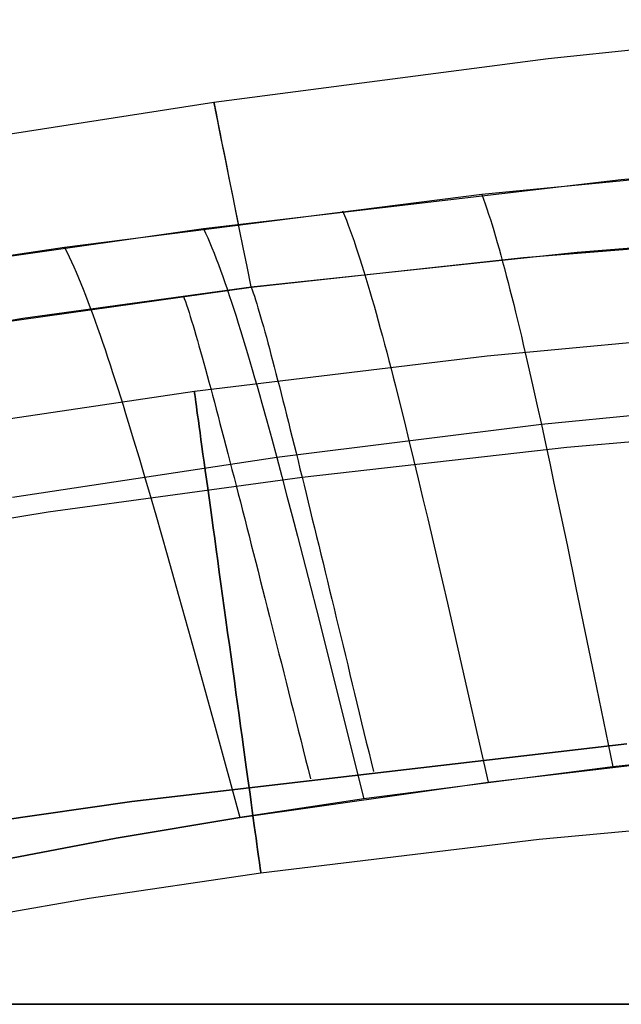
# Model space of a CAD drawing. Extents: x 35614 to 36526, y 4034 to 4838.
# Tile 58 of 79: x 35964 to 36001, y 4678 to 4739. Entities that reach past the tile are written whole.
import ezdxf

# ---------------------------------------------------------------- set-up
doc = ezdxf.new("R2010")
doc.units = 0
doc.layers.add('PREDEFINITO', color=7, linetype='CONTINUOUS')

msp = doc.modelspace()

# ---------------------------------------------------------------- linework, layer by layer
at = {"layer": 'PREDEFINITO'}
for p, q in [((35996.446, 4736.265, -208.432), (36019.62, 4738.661, -208.431)), ((35975.822, 4733.569, -208.433), (35996.446, 4736.265, -208.432)), ((35961.364, 4731.325, -208.434), (35975.822, 4733.569, -208.433)), ((36018.184, 4730.382, -137), (35992.356, 4727.875, -137)), ((36000.956, 4728.804, -137), (36018.184, 4730.383, -137)), ((35975.18, 4725.777, -137), (36000.956, 4728.804, -137)), ((35992.356, 4727.875, -137), (35966.61, 4724.609, -137)), ((35992.356, 4727.875, -137), (35992.459, 4727.59, -135.974)), ((35992.459, 4727.59, -135.974), (35992.563, 4727.294, -134.98)), ((35992.563, 4727.294, -134.98), (35992.667, 4726.986, -134.015)), ((35983.761, 4726.863, -137), (35983.877, 4726.58, -135.973)), ((35992.667, 4726.986, -134.015), (35992.772, 4726.667, -133.08)), ((35983.877, 4726.58, -135.973), (35983.994, 4726.285, -134.977)), ((35983.994, 4726.285, -134.977), (35984.111, 4725.978, -134.012)), ((35992.772, 4726.667, -133.08), (35992.878, 4726.336, -132.174)), ((35992.878, 4726.336, -132.174), (35992.984, 4725.995, -131.295)), ((35958.057, 4723.323, -137), (35975.18, 4725.777, -137)), ((35975.18, 4725.777, -137), (35975.309, 4725.494, -135.971)), ((35975.309, 4725.494, -135.971), (35975.439, 4725.2, -134.974)), ((35984.111, 4725.978, -134.012), (35984.229, 4725.66, -133.076)), ((35984.229, 4725.66, -133.076), (35984.348, 4725.33, -132.168)), ((35992.984, 4725.995, -131.295), (35993.091, 4725.642, -130.442)), ((35993.091, 4725.642, -130.442), (35993.199, 4725.278, -129.614)), ((35994.928, 4723.994, -297.202), (36020.857, 4726.025, -297.202)), ((36020.857, 4726.025, -297.202), (35998.238, 4724.301, -297.202)), ((35975.439, 4725.2, -134.974), (35975.569, 4724.894, -134.007)), ((35975.569, 4724.894, -134.007), (35975.7, 4724.576, -133.069)), ((35984.348, 4725.33, -132.168), (35984.467, 4724.99, -131.288)), ((35984.467, 4724.99, -131.288), (35984.588, 4724.638, -130.434)), ((35993.199, 4725.278, -129.614), (35993.308, 4724.904, -128.811)), ((35993.308, 4724.904, -128.811), (35993.417, 4724.519, -128.032)), ((35966.61, 4724.609, -137), (35958.057, 4723.322, -137)), ((35966.61, 4724.609, -137), (35966.751, 4724.326, -135.969)), ((35966.751, 4724.326, -135.969), (35966.892, 4724.031, -134.969)), ((35975.7, 4724.576, -133.069), (35975.831, 4724.247, -132.16)), ((35975.831, 4724.247, -132.16), (35975.964, 4723.908, -131.279)), ((35998.238, 4724.301, -297.202), (35978.12, 4722.161, -297.202)), ((35984.588, 4724.638, -130.434), (35984.708, 4724.275, -129.606)), ((35984.708, 4724.275, -129.606), (35984.83, 4723.902, -128.802)), ((35993.417, 4724.519, -128.032), (35993.527, 4724.124, -127.276)), ((35966.892, 4724.031, -134.969), (35967.034, 4723.725, -134)), ((35967.034, 4723.725, -134), (35967.177, 4723.407, -133.061)), ((35975.964, 4723.908, -131.279), (35976.097, 4723.557, -130.424)), ((35978.12, 4722.161, -297.202), (35994.928, 4723.994, -297.202)), ((35984.83, 4723.902, -128.802), (35984.952, 4723.518, -128.022)), ((35993.527, 4724.124, -127.276), (35993.637, 4723.718, -126.541)), ((35993.637, 4723.718, -126.541), (35993.749, 4723.302, -125.828)), ((35967.177, 4723.407, -133.061), (35967.321, 4723.079, -132.15)), ((35967.321, 4723.079, -132.15), (35967.465, 4722.739, -131.267)), ((35976.097, 4723.557, -130.424), (35976.23, 4723.195, -129.595)), ((35976.23, 4723.195, -129.595), (35976.365, 4722.822, -128.79)), ((35984.952, 4723.518, -128.022), (35985.075, 4723.124, -127.265)), ((35985.075, 4723.124, -127.265), (35985.199, 4722.719, -126.53)), ((35993.749, 4723.302, -125.828), (35993.861, 4722.876, -125.135)), ((35967.465, 4722.739, -131.267), (35967.61, 4722.388, -130.41)), ((35976.365, 4722.822, -128.79), (35976.5, 4722.439, -128.009)), ((35976.5, 4722.439, -128.009), (35976.636, 4722.045, -127.251)), ((35985.199, 4722.719, -126.53), (35985.324, 4722.304, -125.816)), ((35993.861, 4722.876, -125.135), (35993.974, 4722.44, -124.461)), ((35993.974, 4722.44, -124.461), (35994.088, 4721.995, -123.806)), ((35961.944, 4719.887, -297.202), (35978.12, 4722.161, -297.202)), ((35978.12, 4722.161, -297.202), (35964.033, 4720.212, -297.202)), ((35967.61, 4722.388, -130.41), (35967.756, 4722.026, -129.579)), ((35967.756, 4722.026, -129.579), (35967.902, 4721.653, -128.773)), ((35976.636, 4722.045, -127.251), (35976.773, 4721.641, -126.515)), ((35978.12, 4722.161, -297.202), (35978.183, 4721.989, -297.827)), ((35978.183, 4721.989, -297.827), (35978.25, 4721.799, -298.445)), ((35985.324, 4722.304, -125.816), (35985.449, 4721.88, -125.123)), ((35985.449, 4721.88, -125.123), (35985.575, 4721.445, -124.448)), ((35994.088, 4721.995, -123.806), (35994.203, 4721.54, -123.168)), ((35967.902, 4721.653, -128.773), (35968.05, 4721.27, -127.991)), ((35968.05, 4721.27, -127.991), (35968.198, 4720.877, -127.232)), ((35973.93, 4721.624, -297.202), (35973.996, 4721.453, -297.827)), ((35973.996, 4721.453, -297.827), (35974.064, 4721.265, -298.446)), ((35974.064, 4721.265, -298.446), (35974.135, 4721.059, -299.058)), ((35976.773, 4721.641, -126.515), (35976.91, 4721.227, -125.801)), ((35976.91, 4721.227, -125.801), (35977.049, 4720.803, -125.106)), ((35978.25, 4721.799, -298.445), (35978.319, 4721.592, -299.057)), ((35978.319, 4721.592, -299.057), (35978.391, 4721.369, -299.661)), ((35978.391, 4721.369, -299.661), (35978.466, 4721.13, -300.258)), ((35985.575, 4721.445, -124.448), (35985.702, 4721.001, -123.793)), ((35994.203, 4721.54, -123.168), (35994.318, 4721.075, -122.548)), ((35968.198, 4720.877, -127.232), (35968.348, 4720.473, -126.495)), ((35974.135, 4721.059, -299.058), (35974.21, 4720.837, -299.663)), ((35974.21, 4720.837, -299.663), (35974.287, 4720.599, -300.26)), ((35974.287, 4720.599, -300.26), (35974.367, 4720.346, -300.851)), ((35977.049, 4720.803, -125.106), (35977.188, 4720.369, -124.431)), ((35978.466, 4721.13, -300.258), (35978.543, 4720.877, -300.849)), ((35978.543, 4720.877, -300.849), (35978.623, 4720.608, -301.432)), ((35978.623, 4720.608, -301.432), (35978.705, 4720.326, -302.008)), ((35985.702, 4721.001, -123.793), (35985.83, 4720.547, -123.155)), ((35994.318, 4721.075, -122.548), (35994.435, 4720.602, -121.944)), ((35994.435, 4720.602, -121.944), (35994.552, 4720.119, -121.356)), ((35964.033, 4720.212, -297.202), (35949.996, 4717.823, -297.202)), ((35968.348, 4720.473, -126.495), (35968.498, 4720.059, -125.779)), ((35968.498, 4720.059, -125.779), (35968.649, 4719.635, -125.084)), ((35974.367, 4720.346, -300.851), (35974.45, 4720.078, -301.434)), ((35974.45, 4720.078, -301.434), (35974.536, 4719.797, -302.01)), ((35977.188, 4720.369, -124.431), (35977.328, 4719.926, -123.775)), ((35978.705, 4720.326, -302.008), (35978.79, 4720.03, -302.576)), ((35978.79, 4720.03, -302.576), (35978.877, 4719.721, -303.137)), ((35985.83, 4720.547, -123.155), (35985.959, 4720.083, -122.534)), ((35985.959, 4720.083, -122.534), (35986.089, 4719.611, -121.93)), ((35994.552, 4720.119, -121.356), (35994.67, 4719.628, -120.782)), ((35968.649, 4719.635, -125.084), (35968.801, 4719.201, -124.408)), ((35974.536, 4719.797, -302.01), (35974.624, 4719.501, -302.579)), ((35974.624, 4719.501, -302.579), (35974.714, 4719.193, -303.14)), ((35977.328, 4719.926, -123.775), (35977.469, 4719.473, -123.137)), ((35977.469, 4719.473, -123.137), (35977.612, 4719.01, -122.516)), ((35978.877, 4719.721, -303.137), (35978.966, 4719.4, -303.691)), ((35978.966, 4719.4, -303.691), (35979.058, 4719.067, -304.237)), ((35986.089, 4719.611, -121.93), (35986.219, 4719.129, -121.342)), ((36010.777, 4719.586, -380.007), (35992.69, 4717.9, -380.007)), ((35994.67, 4719.628, -120.782), (35994.789, 4719.127, -120.223)), ((35968.801, 4719.201, -124.408), (35968.954, 4718.758, -123.752)), ((35974.714, 4719.193, -303.14), (35974.807, 4718.872, -303.693)), ((35974.807, 4718.872, -303.693), (35974.902, 4718.539, -304.24)), ((35977.612, 4719.01, -122.516), (35977.755, 4718.538, -121.912)), ((35979.058, 4719.067, -304.237), (35979.152, 4718.722, -304.775)), ((35986.219, 4719.129, -121.342), (35986.351, 4718.639, -120.768)), ((35994.789, 4719.127, -120.223), (35994.908, 4718.618, -119.677)), ((35968.954, 4718.758, -123.752), (35969.108, 4718.305, -123.113)), ((35969.108, 4718.305, -123.113), (35969.264, 4717.842, -122.491)), ((35974.902, 4718.539, -304.24), (35974.999, 4718.194, -304.778)), ((35974.999, 4718.194, -304.778), (35975.099, 4717.838, -305.309)), ((35977.755, 4718.538, -121.912), (35977.899, 4718.057, -121.323)), ((35979.152, 4718.722, -304.775), (35979.247, 4718.365, -305.306)), ((35979.247, 4718.365, -305.306), (35979.345, 4717.999, -305.829)), ((35986.351, 4718.639, -120.768), (35986.483, 4718.139, -120.209)), ((35994.908, 4718.618, -119.677), (35995.029, 4718.101, -119.144)), ((35969.264, 4717.842, -122.491), (35969.42, 4717.371, -121.886)), ((35992.69, 4717.9, -380.007), (35974.618, 4715.706, -380.007)), ((35975.099, 4717.838, -305.309), (35975.2, 4717.471, -305.832)), ((35977.899, 4718.057, -121.323), (35978.043, 4717.568, -120.749)), ((35978.043, 4717.568, -120.749), (35978.189, 4717.069, -120.189)), ((35979.345, 4717.999, -305.829), (35979.444, 4717.621, -306.344)), ((35979.444, 4717.621, -306.344), (35979.546, 4717.234, -306.851)), ((35986.483, 4718.139, -120.209), (35986.616, 4717.632, -119.663)), ((35986.616, 4717.632, -119.663), (35986.751, 4717.115, -119.13)), ((35995.029, 4718.101, -119.144), (35995.15, 4717.575, -118.624)), ((35995.15, 4717.575, -118.624), (35995.272, 4717.041, -118.115)), ((35969.42, 4717.371, -121.886), (35969.577, 4716.89, -121.297)), ((35975.2, 4717.471, -305.832), (35975.304, 4717.094, -306.347)), ((35975.304, 4717.094, -306.347), (35975.409, 4716.707, -306.854)), ((35978.189, 4717.069, -120.189), (35978.336, 4716.562, -119.643)), ((35979.546, 4717.234, -306.851), (35979.649, 4716.837, -307.35)), ((35986.751, 4717.115, -119.13), (35986.886, 4716.591, -118.609)), ((35995.272, 4717.041, -118.115), (35995.519, 4715.95, -117.129)), ((35969.577, 4716.89, -121.297), (35969.735, 4716.4, -120.723)), ((35969.735, 4716.4, -120.723), (35969.894, 4715.902, -120.163)), ((35975.409, 4716.707, -306.854), (35975.517, 4716.31, -307.352)), ((35978.336, 4716.562, -119.643), (35978.484, 4716.046, -119.11)), ((35979.649, 4716.837, -307.35), (35979.754, 4716.431, -307.841)), ((35979.754, 4716.431, -307.841), (35979.861, 4716.015, -308.323)), ((35986.886, 4716.591, -118.609), (35987.022, 4716.058, -118.1)), ((35969.894, 4715.902, -120.163), (35970.055, 4715.395, -119.617)), ((35975.517, 4716.31, -307.352), (35975.626, 4715.904, -307.843)), ((35975.626, 4715.904, -307.843), (35975.737, 4715.489, -308.326)), ((35978.484, 4716.046, -119.11), (35978.633, 4715.523, -118.59)), ((35979.861, 4716.015, -308.323), (35979.969, 4715.592, -308.797)), ((35987.022, 4716.058, -118.1), (35987.296, 4714.969, -117.115)), ((35995.519, 4715.95, -117.129), (35995.769, 4714.829, -116.183)), ((36020.578, 4716.103, -115.305), (35996.023, 4713.679, -115.272)), ((35974.618, 4715.706, -380.007), (35963.278, 4714.033, -380.007)), ((35970.055, 4715.395, -119.617), (35970.216, 4714.88, -119.084)), ((35975.737, 4715.489, -308.326), (35975.85, 4715.066, -308.8)), ((35978.633, 4715.523, -118.59), (35978.782, 4714.991, -118.081)), ((35979.969, 4715.592, -308.797), (35980.079, 4715.159, -309.263)), ((35980.079, 4715.159, -309.263), (35980.191, 4714.719, -309.72)), ((35970.216, 4714.88, -119.084), (35970.378, 4714.356, -118.563)), ((35975.85, 4715.066, -308.8), (35975.965, 4714.634, -309.265)), ((35975.965, 4714.634, -309.265), (35976.081, 4714.194, -309.722)), ((35978.782, 4714.991, -118.081), (35979.085, 4713.903, -117.096)), ((35980.191, 4714.719, -309.72), (35980.304, 4714.271, -310.168)), ((35987.296, 4714.969, -117.115), (35987.574, 4713.85, -116.169)), ((35995.769, 4714.829, -116.183), (35996.023, 4713.679, -115.272)), ((35970.378, 4714.356, -118.563), (35970.542, 4713.825, -118.054)), ((35976.081, 4714.194, -309.722), (35976.199, 4713.746, -310.17)), ((35980.304, 4714.271, -310.168), (35980.418, 4713.815, -310.608)), ((35997.599, 4712.284, -313.423), (36022.737, 4714.416, -313.411)), ((35970.542, 4713.825, -118.054), (35970.872, 4712.738, -117.069)), ((35976.199, 4713.746, -310.17), (35976.318, 4713.291, -310.61)), ((35979.085, 4713.903, -117.096), (35979.391, 4712.786, -116.15)), ((35996.023, 4713.679, -115.272), (35979.701, 4711.639, -115.24)), ((35980.418, 4713.815, -310.608), (35980.534, 4713.352, -311.038)), ((35980.534, 4713.352, -311.038), (35980.652, 4712.882, -311.46)), ((35987.574, 4713.85, -116.169), (35987.856, 4712.702, -115.259)), ((35996.023, 4713.679, -115.272), (35996.28, 4712.501, -114.392)), ((35970.872, 4712.738, -117.069), (35971.206, 4711.621, -116.124)), ((35976.318, 4713.291, -310.61), (35976.439, 4712.828, -311.04)), ((35976.439, 4712.828, -311.04), (35976.561, 4712.359, -311.462)), ((35979.391, 4712.786, -116.15), (35979.701, 4711.639, -115.24)), ((35980.652, 4712.882, -311.46), (35980.77, 4712.405, -311.873)), ((35987.856, 4712.702, -115.259), (35988.141, 4711.526, -114.379)), ((35976.561, 4712.359, -311.462), (35976.685, 4711.883, -311.874)), ((35980.77, 4712.405, -311.873), (35980.891, 4711.922, -312.276)), ((35981.258, 4710.435, -313.429), (35997.599, 4712.284, -313.423)), ((35996.28, 4712.501, -114.392), (35996.539, 4711.297, -113.54)), ((35979.701, 4711.639, -115.24), (35963.395, 4709.181, -115.184)), ((35971.206, 4711.621, -116.124), (35971.545, 4710.475, -115.215)), ((35976.685, 4711.883, -311.874), (35976.81, 4711.4, -312.277)), ((35979.701, 4711.639, -115.24), (35980.014, 4710.465, -114.361)), ((35980.891, 4711.922, -312.276), (35981.012, 4711.432, -312.67)), ((35988.141, 4711.526, -114.379), (35988.429, 4710.324, -113.527)), ((35976.81, 4711.4, -312.277), (35976.937, 4710.911, -312.671)), ((35976.937, 4710.911, -312.671), (35977.064, 4710.417, -313.055)), ((35981.012, 4711.432, -312.67), (35981.134, 4710.937, -313.054)), ((35981.134, 4710.937, -313.054), (35981.258, 4710.435, -313.429)), ((35996.539, 4711.297, -113.54), (35996.802, 4710.068, -112.711)), ((35965.597, 4708.288, -313.431), (35981.258, 4710.435, -313.429)), ((35971.545, 4710.475, -115.215), (35971.887, 4709.302, -114.337)), ((35977.064, 4710.417, -313.055), (35977.193, 4709.916, -313.43)), ((35980.014, 4710.465, -114.361), (35980.332, 4709.265, -113.51)), ((35981.258, 4710.435, -313.429), (35981.383, 4709.927, -313.794)), ((35988.429, 4710.324, -113.527), (35988.721, 4709.098, -112.699)), ((35977.193, 4709.916, -313.43), (35977.324, 4709.409, -313.795)), ((35981.383, 4709.927, -313.794), (35981.509, 4709.415, -314.149)), ((35996.802, 4710.068, -112.711), (35997.068, 4708.816, -111.902)), ((35971.887, 4709.302, -114.337), (35972.234, 4708.102, -113.486)), ((35977.324, 4709.409, -313.795), (35977.455, 4708.898, -314.15)), ((35980.332, 4709.265, -113.51), (35980.653, 4708.04, -112.682)), ((35981.509, 4709.415, -314.149), (35981.636, 4708.896, -314.495)), ((35988.721, 4709.098, -112.699), (35989.016, 4707.848, -111.891)), ((35977.455, 4708.898, -314.15), (35977.587, 4708.38, -314.495)), ((35981.636, 4708.896, -314.495), (35981.765, 4708.373, -314.83)), ((35997.068, 4708.816, -111.902), (35997.607, 4706.249, -110.335)), ((35954.078, 4706.392, -313.432), (35965.597, 4708.288, -313.431)), ((35972.234, 4708.102, -113.486), (35972.585, 4706.878, -112.66)), ((35977.587, 4708.38, -314.495), (35977.721, 4707.858, -314.831)), ((35977.721, 4707.858, -314.831), (35977.856, 4707.331, -315.156)), ((35980.653, 4708.04, -112.682), (35980.977, 4706.792, -111.875)), ((35981.765, 4708.373, -314.83), (35981.894, 4707.844, -315.155)), ((35981.894, 4707.844, -315.155), (35982.024, 4707.311, -315.47)), ((35989.016, 4707.848, -111.891), (35989.616, 4705.286, -110.325)), ((35977.856, 4707.331, -315.156), (35977.992, 4706.799, -315.471)), ((35982.024, 4707.311, -315.47), (35982.155, 4706.773, -315.775)), ((35972.585, 4706.878, -112.66), (35972.939, 4705.631, -111.854)), ((35977.992, 4706.799, -315.471), (35978.128, 4706.263, -315.775)), ((35980.977, 4706.792, -111.875), (35981.636, 4704.233, -110.312)), ((35982.155, 4706.773, -315.775), (35982.287, 4706.231, -316.069)), ((35978.128, 4706.263, -315.775), (35978.266, 4705.722, -316.07)), ((35982.287, 4706.231, -316.069), (35982.421, 4705.684, -316.353)), ((35997.607, 4706.249, -110.335), (35998.157, 4703.608, -108.818)), ((35972.939, 4705.631, -111.854), (35973.659, 4703.074, -110.294)), ((35978.266, 4705.722, -316.07), (35978.405, 4705.177, -316.353)), ((35982.421, 4705.684, -316.353), (35982.555, 4705.134, -316.626)), ((35978.405, 4705.177, -316.353), (35978.544, 4704.628, -316.626)), ((35982.555, 4705.134, -316.626), (35982.689, 4704.579, -316.888)), ((35989.616, 4705.286, -110.325), (35990.226, 4702.649, -108.81)), ((35978.544, 4704.628, -316.626), (35978.685, 4704.075, -316.888)), ((35981.636, 4704.233, -110.312), (35982.307, 4701.599, -108.799)), ((35982.689, 4704.579, -316.888), (35982.825, 4704.02, -317.139)), ((35978.685, 4704.075, -316.888), (35978.826, 4703.518, -317.139)), ((35982.825, 4704.02, -317.139), (35982.961, 4703.458, -317.38)), ((35998.157, 4703.608, -108.818), (35999.281, 4698.153, -105.876)), ((35973.659, 4703.074, -110.294), (35974.392, 4700.442, -108.784)), ((35978.826, 4703.518, -317.139), (35978.968, 4702.957, -317.38)), ((35982.961, 4703.458, -317.38), (35983.099, 4702.892, -317.609)), ((35978.968, 4702.957, -317.38), (35979.111, 4702.393, -317.609)), ((35979.111, 4702.393, -317.609), (35979.255, 4701.826, -317.827)), ((35983.099, 4702.892, -317.609), (35983.236, 4702.323, -317.827)), ((35990.226, 4702.649, -108.81), (35991.473, 4697.203, -105.871)), ((35979.255, 4701.826, -317.827), (35979.399, 4701.255, -318.033)), ((35983.236, 4702.323, -317.827), (35983.375, 4701.75, -318.034)), ((35979.399, 4701.255, -318.033), (35979.545, 4700.682, -318.229)), ((35982.307, 4701.599, -108.799), (35983.679, 4696.16, -105.866)), ((35983.375, 4701.75, -318.034), (35983.514, 4701.174, -318.229)), ((35983.514, 4701.174, -318.229), (35983.654, 4700.596, -318.413)), ((35979.545, 4700.682, -318.229), (35979.69, 4700.105, -318.413)), ((35983.654, 4700.596, -318.413), (35983.795, 4700.014, -318.585)), ((35974.392, 4700.442, -108.784), (35975.891, 4695.007, -105.858)), ((35979.69, 4700.105, -318.413), (35979.837, 4699.526, -318.585)), ((35983.795, 4700.014, -318.585), (35983.936, 4699.43, -318.746)), ((35979.837, 4699.526, -318.585), (35979.984, 4698.944, -318.745)), ((35983.936, 4699.43, -318.746), (35984.077, 4698.843, -318.894)), ((35979.984, 4698.944, -318.745), (35980.131, 4698.359, -318.894)), ((35984.077, 4698.843, -318.894), (35984.219, 4698.254, -319.031)), ((35980.131, 4698.359, -318.894), (35980.279, 4697.772, -319.031)), ((35984.219, 4698.254, -319.031), (35984.362, 4697.663, -319.156)), ((35999.281, 4698.153, -105.876), (36000.424, 4692.557, -103)), ((35980.279, 4697.772, -319.031), (35980.428, 4697.183, -319.156)), ((35984.362, 4697.663, -319.156), (35984.505, 4697.069, -319.269)), ((35980.428, 4697.183, -319.156), (35980.577, 4696.592, -319.269)), ((35984.505, 4697.069, -319.269), (35984.649, 4696.474, -319.37)), ((35991.473, 4697.203, -105.871), (35992.742, 4691.617, -103)), ((35980.577, 4696.592, -319.269), (35980.727, 4695.999, -319.37)), ((35984.649, 4696.474, -319.37), (35984.793, 4695.877, -319.459)), ((35980.727, 4695.999, -319.37), (35980.877, 4695.404, -319.459)), ((35983.679, 4696.16, -105.866), (35985.074, 4690.581, -103)), ((35984.793, 4695.877, -319.459), (35984.937, 4695.278, -319.535)), ((35980.877, 4695.404, -319.459), (35981.027, 4694.808, -319.535)), ((35984.937, 4695.278, -319.535), (35985.081, 4694.677, -319.599)), ((35975.891, 4695.007, -105.858), (35977.417, 4689.432, -103)), ((35981.027, 4694.808, -319.535), (35981.178, 4694.21, -319.599)), ((35985.081, 4694.677, -319.599), (35985.226, 4694.076, -319.651)), ((36023.527, 4694.891, -103), (36000.424, 4692.557, -103)), ((35970.751, 4690.423, -319.731), (36001.295, 4693.967, -319.731)), ((36001.295, 4693.967, -319.731), (35970.751, 4690.423, -319.731)), ((35981.178, 4694.21, -319.599), (35981.329, 4693.611, -319.651)), ((35985.226, 4694.076, -319.651), (35985.372, 4693.473, -319.69)), ((35981.329, 4693.611, -319.651), (35981.48, 4693.01, -319.69)), ((35985.372, 4693.473, -319.69), (35985.517, 4692.869, -319.717)), ((35992.742, 4691.617, -103), (36008.117, 4693.415, -103)), ((35981.48, 4693.01, -319.69), (35981.631, 4692.408, -319.717)), ((35985.517, 4692.869, -319.717), (35985.663, 4692.264, -319.731)), ((35981.631, 4692.408, -319.717), (35981.783, 4691.806, -319.731)), ((36000.424, 4692.557, -103), (35985.074, 4690.581, -103)), ((35977.417, 4689.432, -103), (35992.742, 4691.617, -103)), ((35959.836, 4688.838, -319.731), (35970.751, 4690.423, -319.731)), ((35970.751, 4690.423, -319.731), (35959.836, 4688.838, -319.731)), ((35985.074, 4690.581, -103), (35977.417, 4689.431, -103)), ((36013.226, 4689.681, -380.007), (35995.882, 4688.063, -380.007)), ((35969.784, 4688.148, -103), (35977.417, 4689.432, -103)), ((35977.417, 4689.431, -103), (35969.784, 4688.148, -103)), ((35969.784, 4688.148, -103), (35962.18, 4686.708, -103)), ((35962.18, 4686.708, -103), (35969.784, 4688.148, -103)), ((35995.882, 4688.063, -380.007), (35978.725, 4685.984, -380.007)), ((35978.725, 4685.984, -380.007), (35968.124, 4684.423, -380.007)), ((35968.124, 4684.423, -380.007), (35957.675, 4682.627, -380.007))]:
    msp.add_line(p, q, dxfattribs=at)
at = {"layer": 'PREDEFINITO', "extrusion": (0.990584, 0.136905, -2.23198e-07)}
msp.add_circle((-268.798, -380.003, 36281.491), 15.002, dxfattribs=at)
at = {"layer": 'PREDEFINITO', "extrusion": (0.980591, 0.196066, 0.000182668)}
msp.add_arc((-2752.825, -215.494, 36205.611), 340.897, 344.98421, 12.17254, dxfattribs=at)
at = {"layer": 'PREDEFINITO', "extrusion": (0, 1, 0)}
for centre, start, end in [((-36070.001, -381.581, 4677.899), 64.584395, 115.415605), ((-36070.001, 538.238, 4677.899), 244.584395, 295.415605), ((-36070.001, -381.581, 4677.899), 64.584395, 115.415605)]:
    msp.add_arc(centre, 619.953, start, end, dxfattribs=at)

doc.saveas('drawing.dxf')
